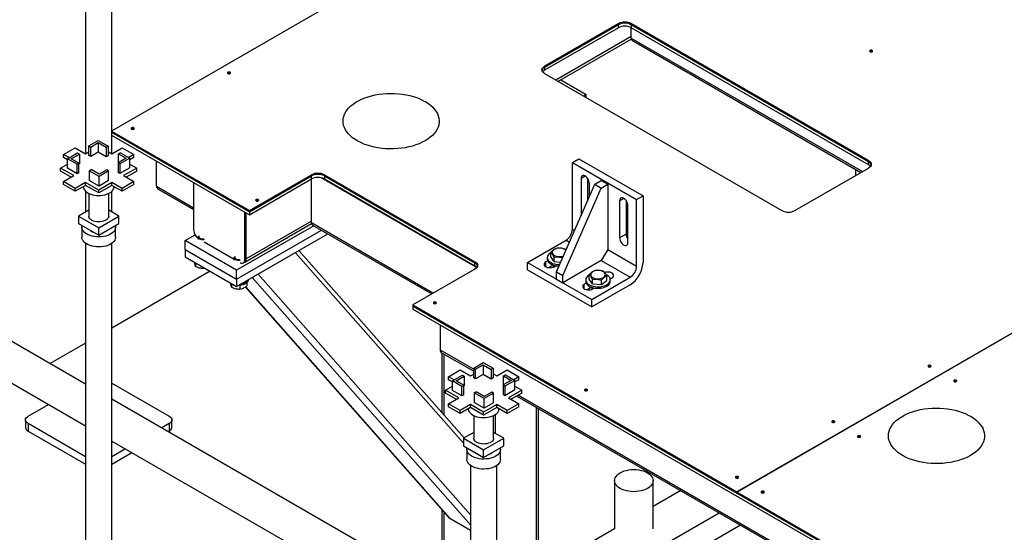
# Model space of a CAD drawing. Header units: millimetres. Extents: x 5 to 589, y 5 to 450.
# Tile 55 of 91: x 287 to 317, y 247 to 262. Entities that reach past the tile are written whole.
import ezdxf

# ---------------------------------------------------------------- set-up
doc = ezdxf.new("R2010")
doc.units = ezdxf.units.MM
doc.layers.add('TRAIT-FORT', color=4, linetype='Continuous', lineweight=25)

msp = doc.modelspace()

# ---------------------------------------------------------------- linework, layer by layer
at = {"layer": 'TRAIT-FORT', "color": 4, "linetype": 'Continuous', "lineweight": 25}
for p, q in [((311.16047, 271.26581), (290.1422, 259.13222)), ((289.36809, 269.0271), (289.36809, 258.45691)), ((290.15188, 259.1378), (290.15188, 269.0271)), ((305.23989, 262.33165), (303.04212, 261.06291)), ((305.23989, 262.29855), (303.04212, 261.02981)), ((305.23989, 262.21028), (303.04212, 260.94153)), ((305.23989, 262.29855), (305.23989, 262.33165)), ((305.23989, 262.21028), (305.23989, 262.29855)), ((312.69318, 258.24961), (305.62211, 262.33165)), ((305.62211, 262.33165), (305.62211, 262.29855)), ((312.69318, 258.21651), (305.62211, 262.29855)), ((305.62211, 262.29855), (305.62211, 262.21028)), ((312.69318, 258.12823), (305.62211, 262.21028)), ((305.62211, 261.9011), (305.62211, 262.21028)), ((305.62211, 261.94524), (303.37681, 260.64905)), ((303.44015, 260.61248), (305.62489, 261.87371)), ((305.62211, 261.9011), (312.51138, 257.92401)), ((305.6557, 261.82685), (312.46387, 257.89658)), ((303.04212, 261.06291), (303.04212, 261.02981)), ((303.04212, 261.02981), (303.04212, 260.94153)), ((303.04212, 260.84226), (310.11319, 256.76022)), ((303.52589, 260.66198), (304.28434, 260.22413)), ((329.78987, 260.51128), (308.7716, 248.37769)), ((329.79369, 260.50908), (308.77542, 248.37549)), ((304.28434, 260.22413), (304.19861, 260.17464)), ((304.28434, 260.12514), (304.28434, 260.22413)), ((290.1422, 259.13222), (294.25107, 256.76022)), ((290.1422, 259.13222), (290.1422, 259.09911)), ((290.1422, 259.09911), (294.25107, 256.72712)), ((290.1422, 259.09911), (290.1422, 259.01084)), ((290.1422, 259.01084), (294.25107, 256.63884)), ((290.15188, 258.45691), (290.15188, 259.00525)), ((289.46376, 258.68857), (289.74806, 258.8527)), ((289.46376, 258.68857), (289.5211, 258.65548)), ((289.46376, 258.40168), (289.46376, 258.68857)), ((289.5211, 258.65548), (289.74806, 258.7865)), ((289.74806, 258.8527), (290.04428, 258.68169)), ((289.74806, 258.7865), (289.98695, 258.64859)), ((289.74806, 258.7865), (289.74806, 258.49961)), ((288.7127, 258.43147), (289.06243, 258.63337)), ((288.87747, 258.33635), (288.7127, 258.43147)), ((288.7127, 258.3432), (288.7127, 258.43147)), ((288.82974, 258.30879), (289.12596, 258.4798)), ((288.9444, 258.30879), (289.18329, 258.4467)), ((289.06243, 258.63337), (289.36821, 258.45684)), ((289.12596, 258.4798), (289.18329, 258.4467)), ((289.18329, 258.4467), (289.18329, 258.1598)), ((289.36821, 258.45684), (289.46376, 258.51201)), ((289.5211, 258.36858), (289.46376, 258.40168)), ((289.5211, 258.36858), (289.5211, 258.65548)), ((289.74806, 258.49961), (289.5211, 258.36858)), ((289.98695, 258.3617), (289.74806, 258.49961)), ((290.04428, 258.68169), (289.98695, 258.64859)), ((289.98695, 258.64859), (289.98695, 258.3617)), ((290.04428, 258.3948), (289.98695, 258.3617)), ((290.04428, 258.68169), (290.04428, 258.3948)), ((290.04428, 258.51889), (290.15176, 258.45684)), ((290.15176, 258.45684), (290.45753, 258.63337)), ((290.40594, 258.48668), (290.3486, 258.45358)), ((290.3486, 258.45358), (290.57556, 258.32256)), ((290.3486, 258.19154), (290.3486, 258.45358)), ((290.40594, 258.48668), (290.69023, 258.32256)), ((290.45753, 258.63337), (290.80727, 258.43147)), ((290.80727, 258.43147), (290.65442, 258.34323)), ((290.80727, 258.3432), (290.80727, 258.43147)), ((288.6267, 258.02878), (288.82974, 258.14599)), ((288.82974, 258.27563), (288.7127, 258.3432)), ((288.82974, 258.0219), (288.82974, 258.30879)), ((289.11403, 258.14467), (288.82974, 258.30879)), ((289.17136, 258.17777), (288.9444, 258.30879)), ((289.11403, 258.14467), (289.17136, 258.17777)), ((289.11403, 257.85778), (289.11403, 258.14467)), ((289.17136, 257.89088), (289.17136, 258.17777)), ((289.18329, 258.1598), (289.17136, 258.15292)), ((290.57556, 258.32256), (290.33668, 258.18465)), ((290.33668, 258.18465), (290.33668, 257.89776)), ((290.39401, 258.15155), (290.33668, 258.18465)), ((290.69023, 258.32256), (290.39401, 258.15155)), ((290.39401, 258.15155), (290.39401, 257.86466)), ((290.80727, 258.3432), (290.69023, 258.27563)), ((290.69023, 258.03567), (290.69023, 258.32256)), ((290.69023, 258.14599), (290.89327, 258.02878)), ((291.47997, 257.48808), (291.47997, 258.23856)), ((303.87109, 258.19539), (304.0622, 258.30571)), ((303.87109, 256.20921), (303.87109, 258.19539)), ((303.87109, 258.19539), (305.78219, 257.09213)), ((304.0622, 258.30571), (305.9733, 257.20246)), ((312.69318, 258.21651), (312.69318, 258.24961)), ((312.69318, 258.12823), (312.69318, 258.21651)), ((289.01848, 257.80261), (288.6267, 258.02878)), ((288.6267, 257.94051), (288.6267, 258.02878)), ((288.94202, 257.75848), (288.6267, 257.94051)), ((289.11403, 257.85778), (288.82974, 258.0219)), ((289.17136, 257.89088), (289.11403, 257.85778)), ((289.47569, 257.94966), (289.53302, 257.98276)), ((289.47569, 257.94966), (289.47569, 257.66277)), ((289.77191, 257.77865), (289.47569, 257.94966)), ((289.77191, 257.84485), (289.53302, 257.98276)), ((289.99887, 257.97587), (289.77191, 257.84485)), ((290.0562, 257.94277), (289.77191, 257.77865)), ((290.0562, 257.94277), (289.99887, 257.97587)), ((290.0562, 257.65588), (290.0562, 257.94277)), ((290.39401, 257.86466), (290.33668, 257.89776)), ((290.69023, 258.03567), (290.39401, 257.86466)), ((290.89327, 258.02878), (290.50149, 257.80261)), ((290.89327, 257.94051), (290.57795, 257.75848)), ((290.89327, 257.94051), (290.89327, 258.02878)), ((294.25107, 256.76022), (296.09935, 257.82721)), ((296.09935, 257.7941), (296.09935, 257.82721)), ((296.48156, 257.82721), (300.96622, 255.23827)), ((296.48156, 257.82721), (296.48156, 257.7941)), ((310.49541, 256.76022), (312.69318, 258.02896)), ((312.30128, 257.99044), (312.30128, 257.80273)), ((288.7127, 257.62609), (289.01848, 257.80261)), ((289.06243, 257.4242), (288.7127, 257.62609)), ((288.7127, 257.53782), (288.7127, 257.62609)), ((289.06243, 257.33592), (288.7127, 257.53782)), ((289.36821, 257.60072), (289.06243, 257.4242)), ((289.36821, 257.51244), (289.06243, 257.33592)), ((289.75998, 257.37455), (289.36821, 257.60072)), ((289.36821, 257.51244), (289.36821, 257.60072)), ((289.75998, 257.28628), (289.36821, 257.51244)), ((289.77191, 257.49176), (289.47569, 257.66277)), ((290.15176, 257.60072), (289.75998, 257.37455)), ((290.15176, 257.51244), (289.75998, 257.28628)), ((289.77191, 257.49176), (289.77191, 257.77865)), ((290.0562, 257.65588), (289.77191, 257.49176)), ((290.45753, 257.4242), (290.15176, 257.60072)), ((290.15176, 257.51244), (290.15176, 257.60072)), ((290.45753, 257.33592), (290.15176, 257.51244)), ((290.80727, 257.62609), (290.45753, 257.4242)), ((290.80727, 257.53782), (290.45753, 257.33592)), ((290.50149, 257.80261), (290.80727, 257.62609)), ((290.80727, 257.53782), (290.80727, 257.62609)), ((292.58841, 257.59864), (292.58841, 256.18625)), ((294.25107, 256.72712), (296.09935, 257.7941)), ((294.25107, 256.63884), (296.09935, 257.70583)), ((296.09935, 257.70583), (296.09935, 257.7941)), ((296.09935, 256.40372), (296.09935, 257.70583)), ((296.37909, 257.7429), (301.02099, 255.06319)), ((296.48156, 257.7941), (300.96622, 255.20517)), ((296.48156, 257.7941), (296.48156, 257.70583)), ((296.48156, 257.70583), (300.96622, 255.1169)), ((303.39331, 254.94047), (304.53997, 257.54446)), ((304.25333, 257.78714), (304.12909, 257.71542)), ((304.12909, 257.71542), (304.12909, 256.61199)), ((304.3202, 257.72597), (304.3202, 257.04536)), ((304.37753, 257.17556), (304.37753, 257.572)), ((304.53997, 257.54446), (304.73108, 257.65479)), ((304.53997, 257.54446), (304.73108, 257.43414)), ((304.73108, 257.65479), (304.92219, 257.54446)), ((304.73108, 257.43414), (304.92219, 257.54446)), ((304.92219, 257.54446), (304.92219, 255.60242)), ((289.06243, 257.33592), (289.06243, 257.4242)), ((289.36809, 257.33861), (289.36809, 256.71756)), ((289.46269, 257.27484), (289.46269, 256.59627)), ((289.46269, 257.27484), (289.46269, 256.59627)), ((289.75998, 257.28628), (289.75998, 257.37455)), ((290.05728, 256.59627), (290.05728, 257.27484)), ((290.05728, 256.59627), (290.05728, 257.27484)), ((290.15188, 256.71756), (290.15188, 257.33861)), ((290.45753, 257.33592), (290.45753, 257.4242)), ((291.47997, 257.48808), (292.58841, 256.84819)), ((291.54716, 257.39444), (292.58841, 256.79334)), ((303.58442, 254.83014), (304.73108, 257.43414)), ((305.39999, 257.12519), (305.27575, 257.05347)), ((305.27575, 257.05347), (305.27575, 255.95003)), ((305.46686, 257.06402), (305.46686, 256.06036)), ((305.78219, 257.09213), (305.9733, 257.20246)), ((305.78219, 255.10595), (305.78219, 257.09213)), ((305.9733, 257.20246), (305.9733, 255.21628)), ((289.36809, 251.59471), (280.47205, 256.73028)), ((289.46269, 256.77217), (289.15799, 256.59627)), ((290.36198, 256.59627), (290.05728, 256.77217)), ((294.11729, 256.71604), (294.11732, 256.71605)), ((294.11729, 255.30365), (294.11729, 256.71604)), ((294.15551, 255.32571), (294.15551, 256.694)), ((294.25107, 256.76022), (294.25107, 256.72712)), ((294.25107, 256.72712), (294.25107, 256.63884)), ((305.52419, 255.80661), (305.52419, 256.91004)), ((289.15799, 256.59627), (289.15799, 256.37558)), ((289.15799, 256.59627), (289.75998, 256.24874)), ((289.15799, 256.37558), (289.75998, 256.02806)), ((289.75998, 256.24874), (290.36198, 256.59627)), ((289.75998, 256.02806), (290.36198, 256.37558)), ((290.36198, 256.37558), (290.36198, 256.59627)), ((294.11072, 255.22672), (296.10213, 256.37633)), ((296.09935, 256.44786), (294.15551, 255.32571)), ((296.09935, 256.40372), (299.73331, 254.30588)), ((304.12945, 256.6122), (304.12909, 256.61199)), ((289.25998, 256.26524), (289.25998, 255.96731)), ((289.25998, 256.26524), (289.25998, 255.96731)), ((289.75998, 256.02806), (289.75998, 256.24874)), ((290.25998, 255.96731), (290.25998, 256.26524)), ((290.25998, 255.96731), (290.25998, 256.26524)), ((296.16652, 256.31009), (293.86885, 254.98367)), ((293.86885, 254.71885), (296.39589, 256.17768)), ((293.86885, 254.49816), (296.58703, 256.06734)), ((296.13294, 256.32948), (299.6858, 254.27845)), ((303.87109, 256.20921), (303.9356, 256.17197)), ((305.46686, 256.06036), (305.27575, 255.95003)), ((279.93156, 255.79401), (289.36809, 250.34642)), ((289.36809, 255.78805), (289.36809, 237.28423)), ((290.15188, 237.28423), (290.15188, 255.78805)), ((292.33997, 255.86628), (292.63319, 256.03555)), ((293.86885, 254.98367), (292.33997, 255.86628)), ((292.33997, 255.60145), (292.33997, 255.86628)), ((292.72083, 255.9722), (292.72083, 255.89937)), ((292.90532, 255.82675), (293.79105, 255.31543)), ((302.53332, 255.21624), (303.67998, 255.8782)), ((303.67998, 255.8782), (303.78065, 255.82008)), ((292.33997, 255.60145), (293.86885, 254.71885)), ((292.33997, 255.60145), (292.33997, 255.38077)), ((295.61814, 255.508), (300.62458, 249.82709)), ((300.6431, 249.98743), (295.72406, 255.56916)), ((303.22406, 255.38316), (303.22406, 255.51547)), ((304.92219, 255.60242), (304.73108, 255.27141)), ((304.92219, 255.60242), (305.78219, 255.10595)), ((292.33997, 255.38077), (293.86885, 254.49816)), ((292.64666, 255.2037), (292.64666, 255.09919)), ((293.79105, 255.35438), (293.79105, 255.28155)), ((294.0725, 255.20465), (294.11072, 255.22672)), ((294.11729, 255.30365), (294.15551, 255.32571)), ((300.96622, 255.20517), (300.96622, 255.23827)), ((300.96622, 255.1169), (300.96622, 255.20517)), ((302.53332, 254.99556), (302.53332, 255.21624)), ((302.53332, 255.21624), (304.44442, 254.11299)), ((303.13368, 255.26495), (303.07798, 255.23279)), ((303.07798, 255.08937), (303.07798, 255.23279)), ((303.12194, 255.36209), (303.12194, 255.31795)), ((303.32383, 255.24126), (303.22406, 255.38316)), ((303.32383, 255.24126), (303.32383, 255.37357)), ((303.32383, 255.24126), (303.51888, 255.22563)), ((304.73108, 255.27141), (303.58442, 254.60945)), ((304.73108, 255.27141), (305.59108, 254.77494)), ((293.08034, 254.95336), (290.15188, 253.26279)), ((292.89245, 255.06182), (292.89245, 255.0416)), ((292.89245, 255.0416), (292.91681, 255.04776)), ((293.86885, 254.71885), (293.86885, 254.98367)), ((300.96622, 255.01762), (299.11794, 253.95063)), ((302.53332, 254.99556), (304.44442, 253.8923)), ((303.29649, 255.13825), (303.16447, 255.06203)), ((303.32642, 255.08937), (303.37506, 255.11744)), ((303.35167, 255.1223), (303.35167, 255.10394)), ((303.39331, 254.94047), (303.58442, 254.83014)), ((303.39331, 254.71978), (303.39331, 254.94047)), ((293.71688, 254.58588), (293.71688, 254.48137)), ((293.86885, 254.71885), (293.86885, 254.49816)), ((294.17197, 254.61121), (294.17197, 254.51786)), ((294.33599, 254.76784), (300.83469, 247.39364)), ((294.51164, 254.86924), (300.83469, 247.69435)), ((303.39331, 254.71978), (303.58442, 254.60945)), ((303.58442, 254.60945), (303.58442, 254.83014)), ((304.28034, 254.603), (304.22464, 254.57084)), ((304.2686, 254.70014), (304.2686, 254.656)), ((304.37072, 254.7212), (304.37072, 254.85351)), ((304.47049, 254.57931), (304.37072, 254.7212)), ((304.44442, 254.11299), (305.59108, 254.77494)), ((304.47049, 254.57931), (304.47049, 254.71162)), ((304.47049, 254.57931), (304.73324, 254.55825)), ((304.73324, 254.55825), (304.73324, 254.69056)), ((304.73324, 254.55825), (304.89621, 254.67907)), ((304.89621, 254.67907), (304.89621, 254.81139)), ((304.99496, 254.72869), (305.04641, 254.75839)), ((304.99833, 254.656), (304.99833, 254.70014)), ((293.96267, 254.53744), (293.96267, 254.42377)), ((294.12559, 254.48676), (300.1647, 247.63406)), ((294.13041, 254.48977), (300.19459, 247.60863)), ((304.22464, 254.42742), (304.22464, 254.57084)), ((304.44315, 254.47629), (304.31113, 254.40008)), ((305.59108, 254.55426), (304.44442, 253.8923)), ((304.47308, 254.42742), (304.52172, 254.45549)), ((304.49833, 254.46035), (304.49833, 254.44199)), ((304.44442, 253.8923), (304.44442, 254.11299)), ((299.11794, 253.95063), (299.11794, 253.91753)), ((299.11794, 253.95063), (308.7716, 248.37769)), ((299.11794, 253.91753), (308.7716, 248.34459)), ((299.11794, 253.91753), (313.45743, 245.63952)), ((299.11794, 253.91753), (299.11794, 253.82926)), ((299.11794, 253.82926), (313.45743, 245.55125)), ((299.92703, 253.36218), (299.92703, 252.6117)), ((289.36809, 252.81032), (288.31523, 252.20251)), ((299.92703, 252.6117), (300.93036, 252.03249)), ((299.97837, 252.5282), (299.97837, 250.74171)), ((299.99422, 252.51806), (300.93036, 251.97764)), ((300.0417, 252.49065), (300.0417, 250.66985)), ((300.93036, 252.06905), (301.21466, 252.23317)), ((301.21466, 252.23317), (301.51088, 252.06217)), ((300.1793, 251.81194), (300.52903, 252.01384)), ((300.52903, 252.01384), (300.8348, 251.83732)), ((300.93036, 252.06905), (300.98769, 252.03595)), ((300.93036, 251.78216), (300.93036, 252.06905)), ((300.98769, 252.03595), (301.21466, 252.16697)), ((300.98769, 251.74906), (300.98769, 252.03595)), ((301.21466, 252.16697), (301.45354, 252.02907)), ((301.21466, 252.16697), (301.21466, 251.88008)), ((301.51088, 252.06217), (301.45354, 252.02907)), ((301.45354, 252.02907), (301.45354, 251.74218)), ((301.51088, 252.06217), (301.51088, 251.77527)), ((301.61836, 251.83732), (301.92413, 252.01384)), ((301.92413, 252.01384), (302.27386, 251.81194)), ((300.34407, 251.71682), (300.1793, 251.81194)), ((300.1793, 251.72367), (300.1793, 251.81194)), ((300.29633, 251.65611), (300.1793, 251.72367)), ((300.29633, 251.68927), (300.59255, 251.86027)), ((300.58063, 251.52515), (300.29633, 251.68927)), ((300.29633, 251.40237), (300.29633, 251.68927)), ((300.411, 251.68927), (300.64989, 251.82717)), ((300.63796, 251.55824), (300.411, 251.68927)), ((300.59255, 251.86027), (300.64989, 251.82717)), ((300.64989, 251.82717), (300.64989, 251.54028)), ((300.8348, 251.83732), (300.93036, 251.89248)), ((300.98769, 251.74906), (300.93036, 251.78216)), ((301.21466, 251.88008), (300.98769, 251.74906)), ((301.45354, 251.74218), (301.21466, 251.88008)), ((301.51088, 251.77527), (301.45354, 251.74218)), ((301.51088, 251.89937), (301.61836, 251.83732)), ((302.04216, 251.70303), (301.80327, 251.56513)), ((301.87253, 251.86715), (301.8152, 251.83406)), ((301.8152, 251.83406), (302.04216, 251.70303)), ((301.8152, 251.57201), (301.8152, 251.83406)), ((302.15683, 251.70303), (301.86061, 251.53203)), ((301.87253, 251.86715), (302.15683, 251.70303)), ((302.27386, 251.81194), (302.12101, 251.72371)), ((302.27386, 251.72367), (302.15683, 251.65611)), ((302.15683, 251.41614), (302.15683, 251.70303)), ((302.27386, 251.72367), (302.27386, 251.81194)), ((289.34536, 251.60783), (289.36809, 251.62095)), ((290.15188, 251.62095), (291.86219, 250.63361)), ((300.0933, 251.40926), (300.29633, 251.52647)), ((300.48507, 251.18309), (300.0933, 251.40926)), ((300.0933, 251.32098), (300.0933, 251.40926)), ((300.58063, 251.23825), (300.29633, 251.40237)), ((300.58063, 251.52515), (300.63796, 251.55824)), ((300.58063, 251.23825), (300.58063, 251.52515)), ((300.63796, 251.27135), (300.63796, 251.55824)), ((300.64989, 251.54028), (300.63796, 251.5334)), ((300.94228, 251.33013), (300.99962, 251.36323)), ((301.2385, 251.22532), (300.99962, 251.36323)), ((301.46547, 251.35635), (301.2385, 251.22532)), ((301.5228, 251.32325), (301.46547, 251.35635)), ((301.86061, 251.53203), (301.80327, 251.56513)), ((301.80327, 251.56513), (301.80327, 251.27823)), ((301.86061, 251.53203), (301.86061, 251.24514)), ((302.15683, 251.41614), (301.86061, 251.24514)), ((302.35986, 251.40926), (301.96809, 251.18309)), ((302.15683, 251.52647), (302.35986, 251.40926)), ((302.35986, 251.32098), (302.35986, 251.40926)), ((299.97837, 245.46952), (290.15188, 251.14224)), ((300.40862, 251.13895), (300.0933, 251.32098)), ((300.1793, 251.00657), (300.48507, 251.18309)), ((300.63796, 251.27135), (300.58063, 251.23825)), ((301.2385, 251.15913), (300.94228, 251.33013)), ((300.94228, 251.33013), (300.94228, 251.04324)), ((301.5228, 251.32325), (301.2385, 251.15913)), ((301.2385, 250.87224), (301.2385, 251.15913)), ((301.5228, 251.03636), (301.5228, 251.32325)), ((301.86061, 251.24514), (301.80327, 251.27823)), ((301.96809, 251.18309), (302.27386, 251.00657)), ((302.35986, 251.32098), (302.04454, 251.13895)), ((302.21385, 251.23669), (312.39696, 245.35811)), ((302.26136, 251.26412), (312.39696, 245.41296)), ((287.65777, 250.63361), (288.26419, 250.98368)), ((300.52903, 250.80467), (300.1793, 251.00657)), ((300.1793, 250.91829), (300.1793, 251.00657)), ((300.52903, 250.7164), (300.1793, 250.91829)), ((300.8348, 250.98119), (300.52903, 250.80467)), ((300.8348, 250.89292), (300.52903, 250.7164)), ((300.52903, 250.7164), (300.52903, 250.80467)), ((301.22658, 250.75503), (300.8348, 250.98119)), ((300.8348, 250.89292), (300.8348, 250.98119)), ((301.22658, 250.66675), (300.8348, 250.89292)), ((301.2385, 250.87224), (300.94228, 251.04324)), ((301.61836, 250.98119), (301.22658, 250.75503)), ((301.61836, 250.89292), (301.22658, 250.66675)), ((301.5228, 251.03636), (301.2385, 250.87224)), ((301.92413, 250.80467), (301.61836, 250.98119)), ((301.61836, 250.89292), (301.61836, 250.98119)), ((301.92413, 250.7164), (301.61836, 250.89292)), ((302.27386, 251.00657), (301.92413, 250.80467)), ((302.27386, 250.91829), (301.92413, 250.7164)), ((301.92413, 250.7164), (301.92413, 250.80467)), ((302.27386, 250.91829), (302.27386, 251.00657)), ((302.79368, 250.90196), (302.79368, 245.93547)), ((302.85701, 245.97203), (302.85701, 250.86541)), ((287.57861, 250.52328), (287.57861, 250.3026)), ((291.94135, 250.3026), (291.94135, 250.52328)), ((300.92928, 250.65531), (300.92928, 249.97674)), ((300.92928, 250.65531), (300.92928, 249.97674)), ((301.22658, 250.66675), (301.22658, 250.75503)), ((301.52388, 249.97674), (301.52388, 250.65531)), ((301.52388, 249.97674), (301.52388, 250.65531)), ((301.57058, 250.68171), (301.57058, 250.12568)), ((289.36809, 249.42561), (287.65777, 250.41296)), ((287.65777, 250.41296), (287.65777, 250.19227)), ((287.65777, 250.19227), (289.36809, 249.20492)), ((291.86219, 250.41296), (291.63868, 250.28393)), ((291.82982, 250.17358), (291.86219, 250.19227)), ((291.86219, 250.41296), (291.86219, 250.19227)), ((290.15188, 249.89395), (299.9013, 244.26573)), ((300.92928, 250.15264), (300.62458, 249.97674)), ((300.62458, 249.97674), (300.62458, 249.75606)), ((300.62458, 249.97674), (301.22658, 249.62922)), ((301.22658, 249.62922), (301.82858, 249.97674)), ((301.82858, 249.97674), (301.52388, 250.15264)), ((301.82858, 249.75606), (301.82858, 249.97674)), ((290.55751, 249.65978), (290.15188, 249.42561)), ((300.62458, 249.75606), (301.22658, 249.40853)), ((300.72658, 249.64571), (300.72658, 249.34779)), ((300.72658, 249.64571), (300.72658, 249.34779)), ((301.22658, 249.40853), (301.82858, 249.75606)), ((301.22658, 249.40853), (301.22658, 249.62922)), ((301.72658, 249.34779), (301.72658, 249.64571)), ((301.72658, 249.34779), (301.72658, 249.64571)), ((290.15188, 249.20492), (290.74865, 249.54944)), ((300.83469, 249.16853), (300.83469, 241.2901)), ((301.61847, 240.83763), (301.61847, 249.16853)), ((305.12558, 248.71631), (305.12558, 247.28164)), ((306.27153, 247.28164), (306.27153, 248.71631)), ((307.09526, 248.41872), (306.27153, 247.94318)), ((308.7716, 248.34459), (308.7716, 248.37769)), ((308.77542, 248.3468), (308.7716, 248.34459)), ((308.77542, 248.37549), (331.61306, 235.1916)), ((308.77542, 248.34238), (308.77542, 248.37549)), ((308.77542, 248.34238), (331.61306, 235.1585)), ((299.97837, 247.8455), (299.97837, 244.31022)), ((300.0417, 247.77364), (300.0417, 244.34678)), ((300.19459, 247.60863), (300.83469, 247.23911)), ((301.61847, 243.93384), (308.2413, 247.75712)), ((308.8791, 247.38892), (301.61847, 243.19745)), ((305.12558, 247.28164), (301.61847, 245.25703))]:
    msp.add_line(p, q, dxfattribs=at)
at = {"layer": 'TRAIT-FORT', "color": 4, "linetype": 'Continuous', "lineweight": 25, "flags": 128}
for points in [[(312.8002, 261.49539), (312.81016, 261.50399), (312.81366, 261.51414), (312.81016, 261.52429), (312.8002, 261.5329), (312.78529, 261.53865), (312.76771, 261.54067), (312.75013, 261.53865), (312.73522, 261.5329), (312.72526, 261.52429), (312.72176, 261.51414), (312.72526, 261.50399), (312.73522, 261.49539), (312.75013, 261.48964), (312.76771, 261.48762), (312.78529, 261.48964), (312.8002, 261.49539)], [(303.04212, 260.84226), (303.00851, 260.8659), (302.98354, 260.89288), (302.96816, 260.92215), (302.96296, 260.95259), (302.96816, 260.98302), (302.98354, 261.01229), (303.00851, 261.03927), (303.04212, 261.06291)], [(293.672, 260.84557), (293.68196, 260.85417), (293.68546, 260.86432), (293.68196, 260.87447), (293.672, 260.88308), (293.6571, 260.88883), (293.63952, 260.89085), (293.62193, 260.88883), (293.60703, 260.88308), (293.59707, 260.87447), (293.59357, 260.86432), (293.59707, 260.85417), (293.60703, 260.84557), (293.62193, 260.83982), (293.63952, 260.8378), (293.6571, 260.83982), (293.672, 260.84557)], [(303.04212, 260.94153), (303.00851, 260.91789), (302.98425, 260.8919)], [(299.48305, 258.84281), (299.39712, 258.7971), (299.30502, 258.75558), (299.20737, 258.71853), (299.10481, 258.6862), (298.99803, 258.65881), (298.88773, 258.63653), (298.77466, 258.61951), (298.65955, 258.60787), (298.54319, 258.60169), (298.42634, 258.601), (298.30979, 258.60581), (298.1943, 258.61609), (298.08065, 258.63178), (297.96959, 258.65275), (297.86186, 258.67888), (297.75818, 258.71), (297.65923, 258.74589), (297.56569, 258.78632), (297.47816, 258.83101), (297.39723, 258.87967), (297.32345, 258.93198), (297.2573, 258.98759), (297.19921, 259.04612), (297.14959, 259.1072), (297.10875, 259.1704), (297.07698, 259.23532), (297.05447, 259.30151), (297.04139, 259.36855), (297.03781, 259.43597), (297.04377, 259.50334), (297.05922, 259.57021), (297.08406, 259.63613), (297.11812, 259.70066), (297.16118, 259.76337), (297.21295, 259.82384), (297.27309, 259.88168), (297.3412, 259.9365), (297.41682, 259.98793), (297.49944, 260.03563), (297.58853, 260.07928), (297.68349, 260.1186), (297.78368, 260.15331), (297.88844, 260.1832), (297.99707, 260.20806), (298.10885, 260.22773), (298.22303, 260.24206), (298.33886, 260.25098), (298.45556, 260.25442), (298.57236, 260.25236), (298.68848, 260.24481), (298.80314, 260.23181), (298.91559, 260.21347), (299.02508, 260.1899), (299.13087, 260.16125), (299.23227, 260.12772), (299.3286, 260.08953), (299.41921, 260.04693), (299.5035, 260.00022), (299.58092, 259.94969), (299.65095, 259.89568), (299.71312, 259.83857), (299.76702, 259.77871), (299.81229, 259.71652), (299.84862, 259.65241), (299.87579, 259.5868), (299.8936, 259.52013), (299.90193, 259.45284), (299.90074, 259.38538), (299.89003, 259.31821), (299.86987, 259.25176), (299.84039, 259.18649), (299.8018, 259.12281), (299.75434, 259.06117), (299.69834, 259.00196), (299.63416, 258.94559), (299.56224, 258.89242), (299.48305, 258.84281)], [(290.80535, 259.19069), (290.81531, 259.19929), (290.81881, 259.20944), (290.81531, 259.21959), (290.80535, 259.2282), (290.79045, 259.23395), (290.77287, 259.23597), (290.75528, 259.23395), (290.74038, 259.2282), (290.73042, 259.21959), (290.72692, 259.20944), (290.73042, 259.19929), (290.74038, 259.19069), (290.75528, 259.18494), (290.77287, 259.18292), (290.79045, 259.18494), (290.80535, 259.19069)], [(312.69318, 258.24961), (312.72679, 258.22597), (312.75176, 258.19899), (312.76714, 258.16973), (312.77234, 258.13929), (312.76714, 258.10885), (312.75176, 258.07958), (312.72679, 258.0526), (312.69318, 258.02896)], [(312.75105, 258.0786), (312.72679, 258.10459), (312.69318, 258.12823)], [(304.37753, 257.572), (304.37392, 257.60841), (304.3633, 257.64687), (304.34629, 257.68515), (304.32387, 257.72103), (304.29736, 257.7524), (304.26828, 257.77746), (304.23833, 257.79475), (304.20926, 257.80326), (304.18274, 257.8025), (304.16033, 257.79251), (304.14331, 257.77387), (304.1327, 257.74766), (304.12909, 257.71542)], [(289.30057, 257.4734), (289.30244, 257.45288), (289.31342, 257.41468), (289.33391, 257.3778), (289.36349, 257.34305), (289.40151, 257.31115), (289.44718, 257.28279), (289.49951, 257.25857), (289.5574, 257.239), (289.6196, 257.22451), (289.68479, 257.2154), (289.75159, 257.21187), (289.81857, 257.21399), (289.8843, 257.22172), (289.94737, 257.23489), (290.00646, 257.25322), (290.06029, 257.27632), (290.10772, 257.3037), (290.14774, 257.33478), (290.17949, 257.36889), (290.20231, 257.4053), (290.21569, 257.44325), (290.2194, 257.4734)], [(294.51289, 257.05037), (294.52285, 257.05898), (294.52635, 257.06913), (294.52285, 257.07928), (294.51289, 257.08789), (294.49798, 257.09364), (294.4804, 257.09565), (294.46282, 257.09364), (294.44791, 257.08789), (294.43795, 257.07928), (294.43445, 257.06913), (294.43795, 257.05898), (294.44791, 257.05037), (294.46282, 257.04463), (294.4804, 257.04261), (294.49798, 257.04463), (294.51289, 257.05037)], [(305.52419, 256.91004), (305.52058, 256.94646), (305.50996, 256.98492), (305.49295, 257.0232), (305.47053, 257.05907), (305.44402, 257.09045), (305.41494, 257.11551), (305.38499, 257.1328), (305.35592, 257.14131), (305.3294, 257.14055), (305.30699, 257.13055), (305.28997, 257.11192), (305.27936, 257.08571), (305.27575, 257.05347)], [(290.05728, 256.59627), (290.05362, 256.56942), (290.0406, 256.53958), (290.01856, 256.51157), (289.9882, 256.48628), (289.95051, 256.46452), (289.9067, 256.447), (289.85817, 256.43427), (289.80649, 256.42675), (289.75331, 256.42469), (289.70035, 256.42813), (289.6493, 256.43698), (289.60181, 256.45095), (289.55941, 256.46959), (289.52345, 256.4923), (289.49509, 256.51835), (289.47525, 256.54691), (289.46456, 256.57705), (289.46269, 256.59627)], [(290.05728, 256.59627), (290.05362, 256.56942), (290.0406, 256.53958), (290.01856, 256.51157), (289.9882, 256.48628), (289.95051, 256.46452), (289.9067, 256.447), (289.85817, 256.43427), (289.80649, 256.42675), (289.75331, 256.42469), (289.70035, 256.42813), (289.6493, 256.43698), (289.60181, 256.45095), (289.55941, 256.46959), (289.52345, 256.4923), (289.49509, 256.51835), (289.47525, 256.54691), (289.46456, 256.57705), (289.46269, 256.59627)], [(290.25316, 256.31276), (290.25626, 256.30041), (290.25991, 256.2602), (290.25383, 256.22008), (290.23814, 256.18085), (290.21314, 256.14325), (290.17932, 256.10803), (290.13734, 256.07587), (290.08801, 256.0474), (290.0323, 256.02316), (289.97129, 256.00364), (289.90617, 255.98921), (289.8382, 255.98015), (289.76871, 255.97664), (289.69905, 255.97875), (289.63057, 255.98643), (289.56462, 255.99954), (289.50246, 256.01782), (289.44532, 256.04092), (289.39431, 256.06838), (289.35041, 256.09968), (289.31448, 256.1342), (289.28722, 256.17126), (289.26917, 256.21016), (289.26067, 256.25013), (289.26189, 256.29039), (289.26681, 256.31276)], [(290.25316, 256.31276), (290.25626, 256.30041), (290.25991, 256.2602), (290.25383, 256.22008), (290.23814, 256.18085), (290.21314, 256.14325), (290.17932, 256.10803), (290.13734, 256.07587), (290.08801, 256.0474), (290.0323, 256.02316), (289.97129, 256.00364), (289.90617, 255.98921), (289.8382, 255.98015), (289.76871, 255.97664), (289.69905, 255.97875), (289.63057, 255.98643), (289.56462, 255.99954), (289.50246, 256.01782), (289.44532, 256.04092), (289.39431, 256.06838), (289.35041, 256.09968), (289.31448, 256.1342), (289.28722, 256.17126), (289.26917, 256.21016), (289.26067, 256.25013), (289.26189, 256.29039), (289.26681, 256.31276)], [(289.92078, 256.12088), (289.92929, 256.12416), (289.9702, 256.14388)], [(289.9702, 256.14388), (290.00436, 256.1675), (290.01005, 256.17241)], [(290.25998, 255.96731), (290.25991, 255.96227), (290.25383, 255.92216), (290.23814, 255.88292), (290.21314, 255.84532), (290.17932, 255.8101), (290.13734, 255.77794), (290.08801, 255.74947), (290.0323, 255.72523), (289.97129, 255.70571), (289.90617, 255.69128), (289.8382, 255.68222), (289.76871, 255.67871), (289.69905, 255.68082), (289.63057, 255.6885), (289.56462, 255.70161), (289.50246, 255.71989), (289.44532, 255.74299), (289.39431, 255.77046), (289.35041, 255.80175), (289.31448, 255.83627), (289.28722, 255.87334), (289.26917, 255.91224), (289.26067, 255.9522), (289.25998, 255.96731)], [(290.25998, 255.96731), (290.25991, 255.96227), (290.25383, 255.92216), (290.23814, 255.88292), (290.21314, 255.84532), (290.17932, 255.8101), (290.13734, 255.77794), (290.08801, 255.74947), (290.0323, 255.72523), (289.97129, 255.70571), (289.90617, 255.69128), (289.8382, 255.68222), (289.76871, 255.67871), (289.69905, 255.68082), (289.63057, 255.6885), (289.56462, 255.70161), (289.50246, 255.71989), (289.44532, 255.74299), (289.39431, 255.77046), (289.35041, 255.80175), (289.31448, 255.83627), (289.28722, 255.87334), (289.26917, 255.91224), (289.26067, 255.9522), (289.25998, 255.96731)], [(292.90532, 255.89958), (292.8715, 255.89471), (292.83471, 255.89516), (292.79949, 255.90133), (292.76846, 255.91275), (292.74392, 255.92858), (292.72769, 255.94765), (292.72098, 255.96854), (292.72427, 255.9897), (292.73017, 256.00069)], [(292.745, 256.00758), (292.74126, 255.99842), (292.74085, 255.97842), (292.75068, 255.95924), (292.76986, 255.94259), (292.79669, 255.92994), (292.82879, 255.92242), (292.8633, 255.92069), (292.89049, 255.92359)], [(305.27575, 255.95003), (305.27936, 255.91362), (305.28997, 255.87516), (305.30699, 255.83688), (305.3294, 255.801), (305.35592, 255.76963), (305.38499, 255.74457), (305.41494, 255.72728), (305.44402, 255.71877), (305.47053, 255.71953), (305.49295, 255.72952), (305.50996, 255.74816), (305.52058, 255.77437), (305.52419, 255.80661)], [(303.22406, 255.50824), (303.20366, 255.49494), (303.16965, 255.46622), (303.14428, 255.43466), (303.12826, 255.40113), (303.12202, 255.36653), (303.12573, 255.33181), (303.13929, 255.29791), (303.16233, 255.26577), (303.19422, 255.23625), (303.23409, 255.21016), (303.28086, 255.18822), (303.33324, 255.17102), (303.38981, 255.15904), (303.44902, 255.15259), (303.48622, 255.15146)], [(303.31461, 255.59398), (303.29049, 255.57162), (303.27496, 255.54685), (303.26868, 255.52076), (303.27194, 255.49449), (303.28459, 255.46918), (303.30607, 255.44595), (303.33546, 255.4258), (303.37146, 255.40962), (303.4125, 255.39811), (303.45679, 255.39178), (303.50239, 255.3909), (303.54731, 255.39552), (303.58958, 255.40543), (303.59949, 255.40867)], [(303.67506, 255.58031), (303.66754, 255.58719), (303.63815, 255.60734), (303.60215, 255.62353), (303.56111, 255.63503), (303.51683, 255.64136), (303.47123, 255.64224), (303.42631, 255.63762), (303.38403, 255.62772), (303.34625, 255.61295), (303.31461, 255.59398)], [(293.97554, 255.28176), (293.94172, 255.27688), (293.90492, 255.27734), (293.86971, 255.28351), (293.83868, 255.29493), (293.81414, 255.31076), (293.79791, 255.32983), (293.79119, 255.35072), (293.79449, 255.37188), (293.80038, 255.38287)], [(293.81521, 255.38976), (293.81147, 255.3806), (293.81107, 255.3606), (293.82089, 255.34142), (293.84008, 255.32477), (293.86691, 255.31212), (293.89901, 255.3046), (293.93352, 255.30287), (293.96071, 255.30577)], [(293.97554, 255.2094), (293.99423, 255.20153), (294.02291, 255.19502), (294.04934, 255.19608), (294.07251, 255.20466), (294.09152, 255.22043), (294.10565, 255.2428), (294.11435, 255.2709), (294.11729, 255.30365)], [(300.96622, 255.23827), (300.99983, 255.21463), (301.0248, 255.18766), (301.04018, 255.15839), (301.04538, 255.12795), (301.04018, 255.09751), (301.0248, 255.06824), (300.99983, 255.04127), (300.96622, 255.01762)], [(303.07798, 255.23279), (303.05186, 255.21355), (303.03448, 255.19125), (303.02685, 255.1672), (303.0294, 255.1428), (303.042, 255.11946), (303.06391, 255.09854), (303.09386, 255.08125), (303.1301, 255.0686), (303.17054, 255.06133), (303.21281, 255.05985), (303.25447, 255.06426), (303.29309, 255.07429), (303.32642, 255.08937)], [(303.12194, 255.31795), (303.12573, 255.28767), (303.13929, 255.25377), (303.16233, 255.22163), (303.19422, 255.19211), (303.23409, 255.16603), (303.28086, 255.14409), (303.33324, 255.12689), (303.38981, 255.1149), (303.44902, 255.10845), (303.46692, 255.10763)], [(301.02409, 255.06726), (300.99983, 255.09325), (300.96622, 255.1169)], [(304.46127, 254.93202), (304.43715, 254.90966), (304.42162, 254.8849), (304.41534, 254.85881), (304.4186, 254.83254), (304.43125, 254.80723), (304.45273, 254.784), (304.48212, 254.76385), (304.51812, 254.74767), (304.55916, 254.73616), (304.60345, 254.72983), (304.64905, 254.72895), (304.69397, 254.73357), (304.73624, 254.74347), (304.77402, 254.75824), (304.80566, 254.77722), (304.82978, 254.79957), (304.84531, 254.82434), (304.85159, 254.85043), (304.84833, 254.8767), (304.83568, 254.90201), (304.8142, 254.92524), (304.78481, 254.94539), (304.74881, 254.96157), (304.70777, 254.97308), (304.66349, 254.97941), (304.61789, 254.98029), (304.57297, 254.97567), (304.53069, 254.96576), (304.49291, 254.951), (304.46127, 254.93202)], [(305.04641, 254.75839), (305.07253, 254.77764), (305.08991, 254.79993), (305.09755, 254.82398), (305.09499, 254.84839), (305.08239, 254.87173), (305.06048, 254.89265), (305.03053, 254.90994), (304.99429, 254.92259), (304.95386, 254.92986), (304.91159, 254.93134), (304.86993, 254.92693), (304.8315, 254.91696)], [(294.20089, 254.64215), (294.17618, 254.61489), (294.14344, 254.59061), (294.10371, 254.5701), (294.05828, 254.55401), (294.0086, 254.54287), (293.95627, 254.53702), (293.93476, 254.53621)], [(304.2686, 254.656), (304.27239, 254.62572), (304.28595, 254.59182), (304.30899, 254.55968), (304.34088, 254.53016), (304.38075, 254.50407), (304.42751, 254.48213), (304.4799, 254.46493), (304.53647, 254.45295), (304.59568, 254.4465), (304.65593, 254.44577), (304.71557, 254.45077), (304.77296, 254.46137), (304.82655, 254.47728), (304.87487, 254.49806), (304.91661, 254.52316), (304.95063, 254.55187), (304.97599, 254.58343), (304.99201, 254.61696), (304.99825, 254.65156), (304.99833, 254.656)], [(304.37072, 254.84628), (304.35032, 254.83298), (304.31631, 254.80427), (304.29094, 254.77271), (304.27492, 254.73918), (304.26868, 254.70457), (304.27239, 254.66985), (304.28595, 254.63596), (304.30899, 254.60381), (304.34088, 254.5743), (304.38075, 254.54821), (304.42751, 254.52627), (304.4799, 254.50907), (304.53647, 254.49709), (304.59568, 254.49064), (304.65593, 254.48991), (304.71557, 254.49491), (304.77296, 254.50551), (304.82655, 254.52142), (304.87487, 254.5422), (304.91661, 254.56729), (304.95063, 254.59601), (304.97599, 254.62757), (304.99201, 254.6611), (304.99825, 254.6957), (304.99454, 254.73042), (304.98098, 254.76432), (304.95794, 254.79646), (304.92605, 254.82598), (304.88618, 254.85207), (304.87185, 254.8596)], [(304.22464, 254.57084), (304.19852, 254.55159), (304.18114, 254.5293), (304.17351, 254.50525), (304.17606, 254.48085), (304.18866, 254.45751), (304.21057, 254.43658), (304.24052, 254.4193), (304.27676, 254.40665), (304.3172, 254.39937), (304.35947, 254.3979), (304.40113, 254.40231), (304.43975, 254.41234), (304.47308, 254.42742)], [(299.80663, 253.99436), (299.81659, 254.00297), (299.82009, 254.01312), (299.81659, 254.02327), (299.80663, 254.03187), (299.79173, 254.03762), (299.77414, 254.03964), (299.75656, 254.03762), (299.74166, 254.03187), (299.7317, 254.02327), (299.7282, 254.01312), (299.7317, 254.00297), (299.74166, 253.99436), (299.75656, 253.98861), (299.77414, 253.98659), (299.79173, 253.98861), (299.80663, 253.99436)], [(314.54121, 252.1078), (314.55117, 252.1164), (314.55467, 252.12655), (314.55117, 252.1367), (314.54121, 252.14531), (314.5263, 252.15106), (314.50872, 252.15308), (314.49114, 252.15106), (314.47623, 252.14531), (314.46627, 252.1367), (314.46277, 252.12655), (314.46627, 252.1164), (314.47623, 252.1078), (314.49114, 252.10205), (314.50872, 252.10003), (314.5263, 252.10205), (314.54121, 252.1078)], [(315.30565, 251.66649), (315.31561, 251.6751), (315.31911, 251.68525), (315.31561, 251.6954), (315.30565, 251.70401), (315.29074, 251.70975), (315.27316, 251.71177), (315.25558, 251.70975), (315.24067, 251.70401), (315.23071, 251.6954), (315.22721, 251.68525), (315.23071, 251.6751), (315.24067, 251.66649), (315.25558, 251.66074), (315.27316, 251.65873), (315.29074, 251.66074), (315.30565, 251.66649)], [(304.30727, 251.3962), (304.31723, 251.4048), (304.32073, 251.41495), (304.31723, 251.4251), (304.30727, 251.43371), (304.29237, 251.43946), (304.27478, 251.44148), (304.2572, 251.43946), (304.24229, 251.43371), (304.23234, 251.4251), (304.22884, 251.41495), (304.23234, 251.4048), (304.24229, 251.3962), (304.2572, 251.39045), (304.27478, 251.38843), (304.29237, 251.39045), (304.30727, 251.3962)], [(300.76716, 250.85387), (300.76904, 250.83335), (300.78001, 250.79515), (300.80051, 250.75828), (300.83008, 250.72352), (300.86811, 250.69162), (300.91378, 250.66326), (300.96611, 250.63904), (301.02399, 250.61947), (301.0862, 250.60498), (301.15139, 250.59588), (301.21819, 250.59234), (301.28516, 250.59446), (301.35089, 250.60219), (301.41397, 250.61536), (301.47305, 250.63369), (301.52688, 250.6568), (301.57432, 250.68418), (301.61433, 250.71525), (301.64609, 250.74936), (301.6689, 250.78578), (301.68229, 250.82372), (301.686, 250.85387)], [(315.7274, 249.46515), (315.64147, 249.41944), (315.54937, 249.37792), (315.45172, 249.34087), (315.34916, 249.30854), (315.24237, 249.28115), (315.13208, 249.25887), (315.019, 249.24185), (314.9039, 249.23021), (314.78754, 249.22403), (314.67069, 249.22334), (314.55413, 249.22815), (314.43865, 249.23843), (314.32499, 249.25411), (314.21393, 249.27509), (314.1062, 249.30122), (314.00252, 249.33234), (313.90358, 249.36823), (313.81003, 249.40865), (313.7225, 249.45335), (313.64158, 249.50201), (313.56779, 249.55432), (313.50164, 249.60993), (313.44356, 249.66846), (313.39393, 249.72954), (313.3531, 249.79274), (313.32132, 249.85766), (313.29882, 249.92385), (313.28573, 249.99089), (313.28216, 250.05831), (313.28811, 250.12568), (313.30356, 250.19255), (313.3284, 250.25847), (313.36247, 250.323), (313.40553, 250.38571), (313.4573, 250.44618), (313.51744, 250.50402), (313.58554, 250.55884), (313.66116, 250.61027), (313.74379, 250.65797), (313.83288, 250.70162), (313.92783, 250.74094), (314.02802, 250.77565), (314.13278, 250.80554), (314.24141, 250.8304), (314.35319, 250.85006), (314.46738, 250.8644), (314.5832, 250.87332), (314.6999, 250.87676), (314.8167, 250.8747), (314.93282, 250.86714), (315.04749, 250.85415), (315.15994, 250.83581), (315.26943, 250.81223), (315.37522, 250.78359), (315.47662, 250.75006), (315.57294, 250.71187), (315.66355, 250.66927), (315.74785, 250.62255), (315.82527, 250.57203), (315.8953, 250.51802), (315.95747, 250.4609), (316.01136, 250.40105), (316.05663, 250.33886), (316.09297, 250.27475), (316.12013, 250.20914), (316.13794, 250.14247), (316.14628, 250.07518), (316.14509, 250.00772), (316.13437, 249.94055), (316.11421, 249.8741), (316.08474, 249.80883), (316.04614, 249.74515), (315.99869, 249.68351), (315.94268, 249.6243), (315.87851, 249.56793), (315.80659, 249.51476), (315.7274, 249.46515)], [(287.65777, 250.41296), (287.62416, 250.4366), (287.59919, 250.46357), (287.58381, 250.49284), (287.57861, 250.52328), (287.58381, 250.55372), (287.59919, 250.58299), (287.62416, 250.60996), (287.65777, 250.63361)], [(291.86219, 250.63361), (291.8958, 250.60996), (291.92078, 250.58299), (291.93616, 250.55372), (291.94135, 250.52328), (291.93616, 250.49284), (291.92078, 250.46357), (291.8958, 250.4366), (291.86219, 250.41296)], [(311.67456, 250.45291), (311.68452, 250.46152), (311.68802, 250.47167), (311.68452, 250.48182), (311.67456, 250.49043), (311.65965, 250.49618), (311.64207, 250.49819), (311.62449, 250.49618), (311.60958, 250.49043), (311.59962, 250.48182), (311.59613, 250.47167), (311.59962, 250.46152), (311.60958, 250.45291), (311.62449, 250.44717), (311.64207, 250.44515), (311.65965, 250.44717), (311.67456, 250.45291)], [(301.52388, 249.97674), (301.52022, 249.94989), (301.50719, 249.92006), (301.48515, 249.89204), (301.4548, 249.86675), (301.41711, 249.84499), (301.3733, 249.82747), (301.32477, 249.81475), (301.27309, 249.80723), (301.21991, 249.80516), (301.16695, 249.8086), (301.1159, 249.81745), (301.06841, 249.83142), (301.026, 249.85006), (300.99004, 249.87277), (300.96169, 249.89883), (300.94184, 249.92738), (300.93115, 249.95753), (300.92928, 249.97674)], [(301.52388, 249.97674), (301.52022, 249.94989), (301.50719, 249.92006), (301.48515, 249.89204), (301.4548, 249.86675), (301.41711, 249.84499), (301.3733, 249.82747), (301.32477, 249.81475), (301.27309, 249.80723), (301.21991, 249.80516), (301.16695, 249.8086), (301.1159, 249.81745), (301.06841, 249.83142), (301.026, 249.85006), (300.99004, 249.87277), (300.96169, 249.89883), (300.94184, 249.92738), (300.93115, 249.95753), (300.92928, 249.97674)], [(312.439, 250.01161), (312.44896, 250.02022), (312.45246, 250.03037), (312.44896, 250.04052), (312.439, 250.04912), (312.42409, 250.05487), (312.40651, 250.05689), (312.38893, 250.05487), (312.37402, 250.04912), (312.36406, 250.04052), (312.36057, 250.03037), (312.36406, 250.02022), (312.37402, 250.01161), (312.38893, 250.00586), (312.40651, 250.00384), (312.42409, 250.00586), (312.439, 250.01161)], [(301.71976, 249.69324), (301.72285, 249.68089), (301.7265, 249.64068), (301.72042, 249.60056), (301.70473, 249.56132), (301.67973, 249.52373), (301.64592, 249.48851), (301.60393, 249.45635), (301.55461, 249.42787), (301.4989, 249.40364), (301.43789, 249.38411), (301.37277, 249.36968), (301.3048, 249.36062), (301.23531, 249.35711), (301.16565, 249.35922), (301.09717, 249.3669), (301.03121, 249.38001), (300.96906, 249.3983), (300.91192, 249.42139), (300.8609, 249.44886), (300.817, 249.48015), (300.78108, 249.51467), (300.75382, 249.55174), (300.73577, 249.59064), (300.72727, 249.63061), (300.72848, 249.67087), (300.7334, 249.69324)], [(301.71976, 249.69324), (301.72285, 249.68089), (301.7265, 249.64068), (301.72042, 249.60056), (301.70473, 249.56132), (301.67973, 249.52373), (301.64592, 249.48851), (301.60393, 249.45635), (301.55461, 249.42787), (301.4989, 249.40364), (301.43789, 249.38411), (301.37277, 249.36968), (301.3048, 249.36062), (301.23531, 249.35711), (301.16565, 249.35922), (301.09717, 249.3669), (301.03121, 249.38001), (300.96906, 249.3983), (300.91192, 249.42139), (300.8609, 249.44886), (300.817, 249.48015), (300.78108, 249.51467), (300.75382, 249.55174), (300.73577, 249.59064), (300.72727, 249.63061), (300.72848, 249.67087), (300.7334, 249.69324)], [(301.72658, 249.34779), (301.7265, 249.34275), (301.72042, 249.30263), (301.70473, 249.26339), (301.67973, 249.2258), (301.64592, 249.19058), (301.60393, 249.15842), (301.55461, 249.12994), (301.4989, 249.10571), (301.43789, 249.08619), (301.37277, 249.07175), (301.3048, 249.0627), (301.23531, 249.05919), (301.16565, 249.06129), (301.09717, 249.06898), (301.03121, 249.08209), (300.96906, 249.10037), (300.91192, 249.12347), (300.8609, 249.15093), (300.817, 249.18223), (300.78108, 249.21674), (300.75382, 249.25381), (300.73577, 249.29271), (300.72727, 249.33268), (300.72658, 249.34779)], [(301.72658, 249.34779), (301.7265, 249.34275), (301.72042, 249.30263), (301.70473, 249.26339), (301.67973, 249.2258), (301.64592, 249.19058), (301.60393, 249.15842), (301.55461, 249.12994), (301.4989, 249.10571), (301.43789, 249.08619), (301.37277, 249.07175), (301.3048, 249.0627), (301.23531, 249.05919), (301.16565, 249.06129), (301.09717, 249.06898), (301.03121, 249.08209), (300.96906, 249.10037), (300.91192, 249.12347), (300.8609, 249.15093), (300.817, 249.18223), (300.78108, 249.21674), (300.75382, 249.25381), (300.73577, 249.29271), (300.72727, 249.33268), (300.72658, 249.34779)], [(301.38737, 249.50135), (301.39589, 249.50464), (301.4368, 249.52435)], [(301.4368, 249.52435), (301.47096, 249.54797), (301.47664, 249.55289)], [(306.10371, 248.48242), (306.04736, 248.45389), (305.98504, 248.42986), (305.91782, 248.41072), (305.84685, 248.39681), (305.77334, 248.38837), (305.69855, 248.38554), (305.62376, 248.38837), (305.55026, 248.39681), (305.47929, 248.41072), (305.41207, 248.42986), (305.34975, 248.45389), (305.2934, 248.48242), (305.24398, 248.51495), (305.20234, 248.55093), (305.16919, 248.58973), (305.1451, 248.6307), (305.13048, 248.67314), (305.12558, 248.71631), (305.13048, 248.75949), (305.1451, 248.80192), (305.16919, 248.84289), (305.20234, 248.8817), (305.24398, 248.91767), (305.2934, 248.9502), (305.34975, 248.97873), (305.41207, 249.00277), (305.47929, 249.0219), (305.55026, 249.03581), (305.62376, 249.04425), (305.69855, 249.04708), (305.77334, 249.04425), (305.84685, 249.03581), (305.91782, 249.0219), (305.98504, 249.00277), (306.04736, 248.97873), (306.10371, 248.9502), (306.15312, 248.91767), (306.19476, 248.8817), (306.22791, 248.84289), (306.252, 248.80192), (306.26662, 248.75949), (306.27153, 248.71631), (306.26662, 248.67314), (306.252, 248.6307), (306.22791, 248.58973), (306.19476, 248.55093), (306.15312, 248.51495), (306.10371, 248.48242)], [(308.80791, 248.79803), (308.81787, 248.80664), (308.82137, 248.81679), (308.81787, 248.82694), (308.80791, 248.83554), (308.79301, 248.84129), (308.77542, 248.84331), (308.75784, 248.84129), (308.74293, 248.83554), (308.73297, 248.82694), (308.72948, 248.81679), (308.73297, 248.80664), (308.74293, 248.79803), (308.75784, 248.79228), (308.77542, 248.79026), (308.79301, 248.79228), (308.80791, 248.79803)], [(309.57235, 248.35673), (309.58231, 248.36534), (309.58581, 248.37549), (309.58231, 248.38564), (309.57235, 248.39424), (309.55745, 248.39999), (309.53986, 248.40201), (309.52228, 248.39999), (309.50737, 248.39424), (309.49741, 248.38564), (309.49392, 248.37549), (309.49741, 248.36534), (309.50737, 248.35673), (309.52228, 248.35098), (309.53986, 248.34896), (309.55745, 248.35098), (309.57235, 248.35673)]]:
    msp.add_lwpolyline(points, dxfattribs=at)
at = {"layer": 'TRAIT-FORT', "color": 4, "linetype": 'Continuous', "lineweight": 25}
for centre, radius, start, end in [((305.431, 261.96281), 0.41541, 62.609672, 117.390328), ((305.431, 261.92971), 0.41541, 62.609672, 117.390328), ((305.431, 261.84143), 0.41541, 62.609672, 117.390328), ((305.70157, 261.89233), 0.07994, 173.701153, 234.986667), ((312.76771, 261.44313), 0.06523, 56.605369, 123.394631), ((303.10293, 260.90044), 0.14294, 115.175393, 165.581982), ((293.63952, 260.79331), 0.06523, 56.605369, 123.394631), ((290.77287, 259.13843), 0.06523, 56.60536, 123.39464), ((312.63237, 258.08714), 0.14294, 14.417996, 64.824609), ((296.29045, 257.45837), 0.41541, 62.609672, 117.390328), ((296.29045, 257.42526), 0.41541, 62.609672, 117.390328), ((296.29045, 257.33699), 0.41541, 62.609672, 117.390328), ((294.4804, 256.99812), 0.06523, 56.605361, 123.394639), ((310.3043, 257.12906), 0.41541, 242.609672, 297.390328), ((296.1788, 256.39495), 0.07994, 173.701153, 234.986667), ((289.69463, 256.38929), 0.28488, 229.579446, 250.425931), ((292.92513, 256.20303), 0.33714, 182.853153, 232.699999), ((303.45616, 256.22809), 0.41535, 302.605478, 357.394522), ((305.73838, 256.0738), 0.27186, 182.834614, 218.011828), ((294.04957, 255.31402), 0.10659, 305.013333, 6.298848), ((300.90541, 255.0758), 0.14294, 14.417976, 64.824611), ((305.14667, 255.25219), 0.82741, 302.487128, 357.512872), ((303.36579, 255.09719), 0.06802, 145.888859, 194.015948), ((303.39092, 255.05163), 0.09565, 127.524713, 162.295315), ((303.39085, 255.05166), 0.09557, 127.628499, 162.30411), ((305.36726, 255.12484), 0.41535, 302.605478, 357.394522), ((293.99217, 254.8583), 0.26991, 277.99053, 322.004093), ((294.11271, 254.70929), 0.11083, 322.714208, 356.650323), ((304.51218, 254.43524), 0.06776, 147.124627, 194.072778), ((304.53745, 254.38975), 0.0955, 127.728875, 162.31263), ((304.53742, 254.38977), 0.09546, 127.77538, 162.316575), ((299.77414, 253.9421), 0.06523, 56.605361, 123.394639), ((314.50872, 252.05554), 0.06523, 56.605364, 123.394636), ((315.27316, 251.61424), 0.06523, 56.605368, 123.394632), ((304.27478, 251.34394), 0.06523, 56.605371, 123.394629), ((287.71387, 250.31608), 0.13593, 185.694799, 245.625342), ((291.80609, 250.31608), 0.13593, 294.374658, 354.305201), ((311.64207, 250.40066), 0.06523, 56.605363, 123.394637), ((312.40651, 249.95936), 0.06523, 56.605368, 123.394632), ((301.16123, 249.76977), 0.28488, 229.579446, 250.425931), ((308.77542, 248.74578), 0.06523, 56.605366, 123.394634), ((309.53986, 248.30448), 0.06523, 56.605374, 123.394626)]:
    msp.add_arc(centre, radius, start, end, dxfattribs=at)
for centre, major_axis, ratio, start_param, end_param in [((291.7093, 257.48808), (0.22933, 0), 0.57738155, 3.14159265, 3.92707208), ((300.15636, 252.6117), (0.22933, 0), 0.57738155, 3.14159265, 3.92707208), ((300.19459, 247.84542), (-0.03839, 0.24529), 0.44049133, 2.53650809, 2.80015985)]:
    msp.add_ellipse(centre, major_axis=major_axis, ratio=ratio, start_param=start_param, end_param=end_param, dxfattribs=at)
for points, knots in [([(303.22406, 255.51547), (303.24479, 255.53754), (303.27909, 255.57405), (303.32883, 255.6099), (303.36229, 255.62701), (303.38154, 255.63423), (303.38703, 255.63629)], [0, 0, 0, 0, 0.38554949, 0.63764185, 0.89654625, 1, 1, 1, 1]), ([(303.32383, 255.37357), (303.31517, 255.39073), (303.29767, 255.42541), (303.27173, 255.46588), (303.24693, 255.49589), (303.23173, 255.5089), (303.22406, 255.51547)], [0, 0, 0, 0, 0.26460494, 0.53494775, 0.76534313, 1, 1, 1, 1]), ([(303.64978, 255.61523), (303.62698, 255.6219), (303.58087, 255.63538), (303.51256, 255.64443), (303.44726, 255.64441), (303.40723, 255.63902), (303.38703, 255.63629)], [0, 0, 0, 0, 0.264604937, 0.534947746, 0.765343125, 1, 1, 1, 1]), ([(303.64978, 255.61523), (303.6584, 255.60858), (303.6678, 255.60132), (303.67752, 255.58876), (303.67833, 255.58772)], [0, 0, 0, 0, 0.91712266, 1, 1, 1, 1]), ([(292.64666, 255.09919), (292.6435, 255.1075), (292.63709, 255.12431), (292.62761, 255.16039), (292.62032, 255.19422), (292.6165, 255.21575), (292.61544, 255.22174)], [0, 0, 0, 0, 0.30981395, 0.6263461, 0.89610563, 1, 1, 1, 1]), ([(303.32383, 255.37357), (303.34664, 255.37659), (303.39274, 255.38268), (303.46104, 255.38073), (303.52277, 255.37099), (303.55931, 255.36028), (303.57602, 255.35538)], [0, 0, 0, 0, 0.27582572, 0.55763263, 0.79779811, 1, 1, 1, 1]), ([(292.64666, 255.09919), (292.668, 255.08936), (292.71112, 255.06947), (292.77502, 255.05091), (292.83611, 255.04185), (292.87356, 255.04168), (292.89245, 255.0416)], [0, 0, 0, 0, 0.26460494, 0.53494775, 0.76534313, 1, 1, 1, 1]), ([(304.37072, 254.85351), (304.39145, 254.87559), (304.42575, 254.9121), (304.47549, 254.94795), (304.50895, 254.96506), (304.5282, 254.97228), (304.53369, 254.97434)], [0, 0, 0, 0, 0.38554949, 0.63764185, 0.89654625, 1, 1, 1, 1]), ([(304.79644, 254.95328), (304.77364, 254.95994), (304.72753, 254.97342), (304.65922, 254.98248), (304.59392, 254.98246), (304.55389, 254.97706), (304.53369, 254.97434)], [0, 0, 0, 0, 0.264604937, 0.534947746, 0.765343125, 1, 1, 1, 1]), ([(304.79644, 254.95328), (304.8051, 254.9458), (304.82261, 254.93069), (304.84855, 254.89738), (304.87334, 254.85686), (304.88854, 254.82664), (304.89621, 254.81139)], [0, 0, 0, 0, 0.26460494, 0.53494775, 0.76534313, 1, 1, 1, 1]), ([(293.71688, 254.48137), (293.71371, 254.48968), (293.70731, 254.50648), (293.69783, 254.54256), (293.69054, 254.57639), (293.68671, 254.59793), (293.68565, 254.60392)], [0, 0, 0, 0, 0.30981395, 0.6263461, 0.89610563, 1, 1, 1, 1]), ([(304.47049, 254.71162), (304.46183, 254.72878), (304.44433, 254.76346), (304.41839, 254.80393), (304.39359, 254.83394), (304.37839, 254.84695), (304.37072, 254.85351)], [0, 0, 0, 0, 0.26460494, 0.53494775, 0.76534313, 1, 1, 1, 1]), ([(304.47049, 254.71162), (304.4933, 254.71463), (304.5394, 254.72072), (304.60771, 254.71882), (304.67301, 254.70834), (304.71304, 254.69652), (304.73324, 254.69056)], [0, 0, 0, 0, 0.26460494, 0.53494775, 0.76534313, 1, 1, 1, 1]), ([(304.73324, 254.69056), (304.75398, 254.71263), (304.78827, 254.74915), (304.83801, 254.78499), (304.87147, 254.8021), (304.89072, 254.80932), (304.89621, 254.81139)], [0, 0, 0, 0, 0.38554949, 0.63764185, 0.89654625, 1, 1, 1, 1]), ([(293.71688, 254.48137), (293.73821, 254.47153), (293.78134, 254.45164), (293.84524, 254.43309), (293.90632, 254.42403), (293.94377, 254.42386), (293.96267, 254.42377)], [0, 0, 0, 0, 0.26460494, 0.53494775, 0.76534313, 1, 1, 1, 1]), ([(293.96267, 254.42377), (293.9893, 254.42904), (294.03334, 254.43775), (294.09722, 254.46749), (294.1402, 254.49451), (294.16491, 254.51267), (294.17197, 254.51786)], [0, 0, 0, 0, 0.38554949, 0.63764185, 0.89654625, 1, 1, 1, 1])]:
    msp.add_open_spline(points, degree=3, knots=knots, dxfattribs=at)

doc.saveas('drawing.dxf')
